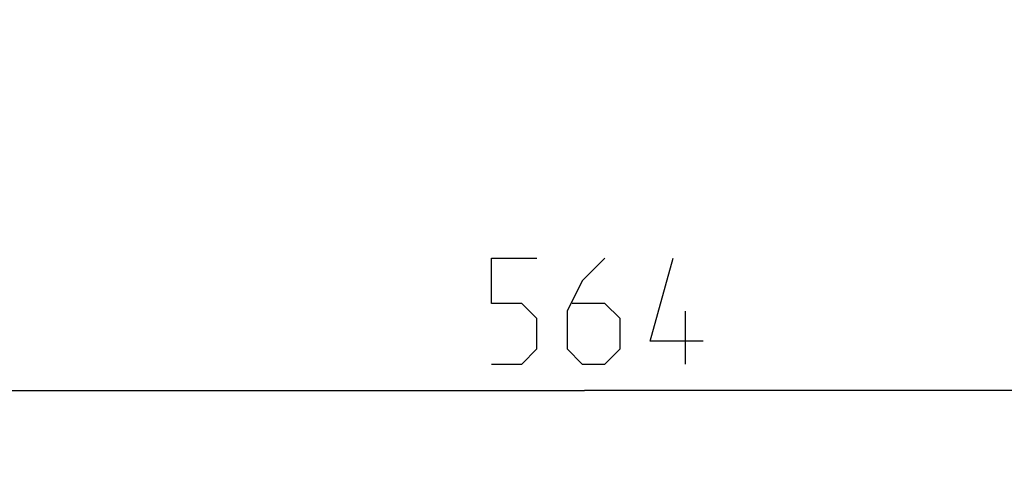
# Model space of a CAD drawing. Header units: millimetres. Extents: x 0 to 420, y 0 to 297.
# Tile 118 of 256: x 111 to 134, y 118 to 129. Entities that reach past the tile are written whole.
import ezdxf

# ---------------------------------------------------------------- set-up
doc = ezdxf.new("R2010")
doc.units = ezdxf.units.MM
doc.header["$LTSCALE"] = 23.1
doc.layers.get('0').update_dxf_attribs({"linetype": 'CONTINUOUS'})
doc.layers.add('DIM_PILOTEES', color=7, linetype='CONTINUOUS')
doc.styles.get("Standard").update_dxf_attribs({"font": 'txt', "width": 0.7})
doc.dimstyles.new('DIMSTYLE_4', dxfattribs={"dimtxt": 2.5, "dimasz": 3.5, "dimexe": 2, "dimexo": 0, "dimtad": 1, "dimdec": 0, "dimlfac": 10, "dimdsep": 46, "dimtxsty": 'Standard', "dimblk": '_FILLED', "dimblk1": '_FILLED', "dimblk2": '_FILLED', "dimcen": 0.09, "dimazin": 2, "dimtp": 0.8, "dimtm": 0.8, "dimtfac": 1, "dimtdec": 0, "dimtofl": 0, "dimtmove": 0, "dimatfit": 3, "dimldrblk": '_FILLED', "dimfxl": 0, "dimtolj": 1, "dimarcsym": 0})

# ---------------------------------------------------------------- blocks, each defined once
blk = doc.blocks.new('_FILLED')
at = {"color": 0, "linetype": 'ByBlock'}
blk.add_solid([(0, 0), (-1, 0.1429), (-1, -0.1429)], dxfattribs=at)
blk = doc.blocks.new('*D5')
at = {"layer": 'DIM_PILOTEES', "color": 2, "linetype": 'Continuous'}
for p, q in [((95.915, 146.449), (95.915, 118.403)), ((152.336, 146.449), (152.336, 118.403)), ((95.915, 120.403), (124.125, 120.403)), ((152.336, 120.403), (124.125, 120.403))]:
    blk.add_line(p, q, dxfattribs=at)
at = {"layer": 'DIM_PILOTEES', "color": 2, "linetype": 'Continuous', "xscale": 3.5, "yscale": 3.5, "zscale": 3.5, "rotation": 180}
blk.add_blockref('_FILLED', (95.915, 120.403), dxfattribs=at)
at = {"layer": 'DIM_PILOTEES', "color": 2, "linetype": 'Continuous', "xscale": 3.5, "yscale": 3.5, "zscale": 3.5}
blk.add_blockref('_FILLED', (152.336, 120.403), dxfattribs=at)
at = {"layer": 'DIM_PILOTEES', "color": 2, "linetype": 'Continuous', "insert": (124.785, 123.528), "char_height": 2.5, "width": 8.57143, "attachment_point": 2, "line_spacing_factor": 0.9}
blk.add_mtext('{\\ftxt;\\W0.0001;\\H0.0001;\\~}{\\ftxt;\\W2.2857142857;\\H2.5; }{\\ftxt;\\W0.0001;\\H0.0001;\\~}', dxfattribs=at)

msp = doc.modelspace()

# ---------------------------------------------------------------- linework, layer by layer
at = {"layer": 'DIM_PILOTEES', "color": 2, "linetype": 'Continuous'}
msp.add_line((126.511, 121.0275), (126.511, 122.2775), dxfattribs=at)
for points in [[(121.9277, 121.0275), (122.642, 121.0275), (122.9991, 121.3846), (122.9991, 122.0989), (122.642, 122.4561), (121.9277, 122.4561), (121.9277, 123.5275), (122.9991, 123.5275)], [(124.6063, 123.5275), (124.0706, 122.9918), (123.7134, 122.2775), (123.7134, 121.3846), (124.0706, 121.0275), (124.6063, 121.0275), (124.9634, 121.3846), (124.9634, 122.0989), (124.6063, 122.4561), (123.8325, 122.4561)], [(126.9277, 121.5632), (125.6777, 121.5632), (126.2134, 123.5275)]]:
    msp.add_lwpolyline(points, dxfattribs=at)

# ---------------------------------------------------------------- dimensions: what is measured, and where the dimension line sits
dim = msp.add_linear_dim(base=(152.3359, 120.4025), p1=(95.9146, 146.4487), p2=(152.3359, 146.4487), text='{\\ftxt;\\W0.0001;\\H0.0001;\\~}{\\ftxt;\\W2.2857142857;\\H2.5; }{\\ftxt;\\W0.0001;\\H0.0001;\\~}', dimstyle='DIMSTYLE_4', dxfattribs=at)
dim.commit()
dim.dimension.update_dxf_attribs({"geometry": '*D5', "text_midpoint": (124.4277, 120.4025), "dimtype": 160})

doc.saveas('drawing.dxf')
